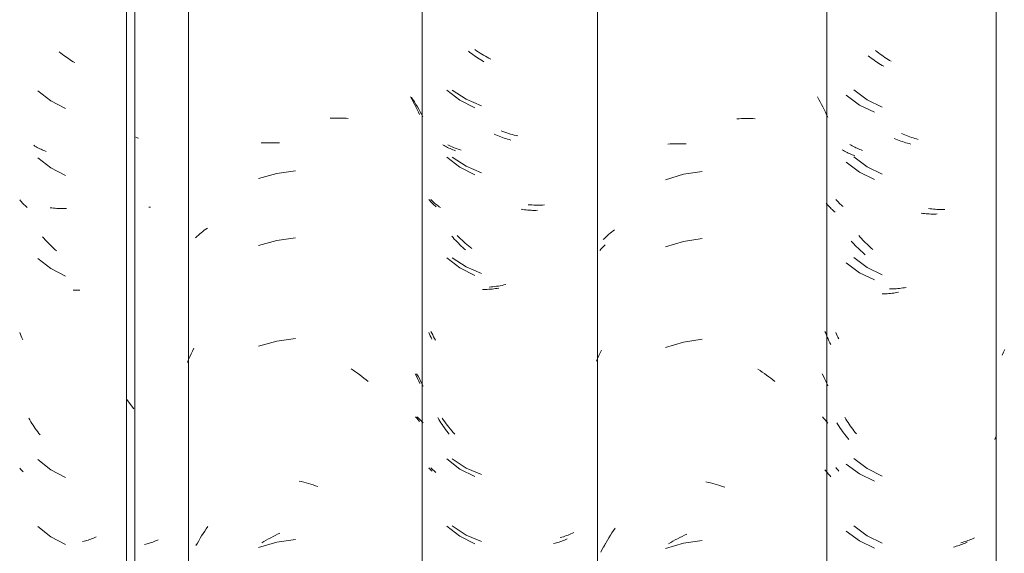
# Model space of a CAD drawing. Header units: metres. Extents: x 10.2 to 107.4, y -18.3 to 5.6.
# Tile 70 of 256: x 16.362 to 16.805, y 3.349 to 3.589. Entities that reach past the tile are written whole.
import ezdxf

# ---------------------------------------------------------------- set-up
doc = ezdxf.new("R2010")
doc.units = ezdxf.units.M
doc.layers.add('A-GLAZ-CWMG', color=7, linetype='Continuous', lineweight=5)

# ---------------------------------------------------------------- blocks, each defined once
blk = doc.blocks.new('FP_24-FACHADA 03')
at = {"layer": 'A-GLAZ-CWMG', "color": 9, "true_color": 0xc0c0c0}
for p, q in [((16.37657, 3.50454), (16.37583, 3.50463)), ((16.37731, 3.50446), (16.37657, 3.50454)), ((16.37805, 3.50439), (16.37731, 3.50446)), ((16.37878, 3.50433), (16.37805, 3.50439)), ((16.37951, 3.50429), (16.37878, 3.50433)), ((16.38024, 3.50426), (16.37951, 3.50429)), ((16.38097, 3.50425), (16.38024, 3.50426)), ((16.38169, 3.50424), (16.38097, 3.50425)), ((16.38241, 3.50425), (16.38169, 3.50424)), ((16.38312, 3.50428), (16.38241, 3.50425)), ((16.39411, 3.35574), (16.3935, 3.35552)), ((16.39471, 3.35598), (16.39411, 3.35574)), ((16.3953, 3.35622), (16.39471, 3.35598)), ((16.39588, 3.35648), (16.3953, 3.35622)), ((16.39646, 3.35674), (16.39588, 3.35648)), ((16.39099, 3.35474), (16.39034, 3.35458)), ((16.39163, 3.35492), (16.39099, 3.35474)), ((16.39226, 3.35511), (16.39163, 3.35492)), ((16.39288, 3.35531), (16.39226, 3.35511)), ((16.3935, 3.35552), (16.39288, 3.35531))]:
    blk.add_line(p, q, dxfattribs=at)
blk = doc.blocks.new('Rectangular Mullion - Telha Fibrocimento - Ondulada-1908998-FACHADA 03')
at = {"layer": 'A-GLAZ-CWMG', "true_color": 0xc0c0c0}
h = blk.add_hatch(dxfattribs=at)
h.set_pattern_fill('FP_3', color=9, style=0, pattern_type=2)
h.set_pattern_definition([(315.081, (25.172, -6.18), (0.2861737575, -0.270297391), [0.01667, -0.28643, 0.01667, -1.903]), (315.081, (25.172, -6.18), (0.2861737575, -0.270297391), [-0.31978, -0.28643, 0.01667, -0.58954, -1.01]), (315.081, (25.172, -6.18), (0.2861737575, -0.270297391), [-1.212, 0.01667, -0.28643, 0.01667, -0.69057]), (315.081, (25.172, -6.18), (0.2861737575, -0.270297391), [-1.532, -0.1854, 0.01667, -0.4885]), (126.286, (25.279, -6.28), (-0.205045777, 0.24913451), [0.00997, -0.17136, 0.00997, -1.138]), (126.286, (25.279, -6.28), (-0.205045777, 0.24913451), [-0.19131, -0.17136, 0.00997, -0.35269, -0.60444]), (126.286, (25.279, -6.28), (-0.205045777, 0.24913451), [-0.72533, 0.00997, -0.17136, 0.00997, -0.41314]), (126.286, (25.279, -6.28), (-0.205045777, 0.24913451), [-0.91664, -0.11092, 0.00997, -0.29225]), (147.695, (25.315, -6.285), (-0.081132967, 0.021153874), [0.00698, -0.11998, 0.00698, -0.79715]), (147.695, (25.315, -6.285), (-0.081132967, 0.021153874), [-0.13395, -0.11998, 0.00698, -0.24695, -0.42323]), (147.695, (25.315, -6.285), (-0.081132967, 0.021153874), [-0.50787, 0.00698, -0.11998, 0.00698, -0.28928]), (147.695, (25.315, -6.285), (-0.081132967, 0.021153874), [-0.64182, -0.07766, 0.00698, -0.20463])])
h.paths.add_polyline_path([(16.41382, 2.77693), (16.41357, 4.13243), (16.41014, 4.13584), (16.41014, 2.78059), (16.41374, 2.77701)])
at = {"layer": 'A-GLAZ-CWMG'}
for p, q in [((16.41014, 2.78059), (16.41014, 4.13584)), ((16.41382, 2.77693), (16.41382, 4.13218))]:
    blk.add_line(p, q, dxfattribs=at)
blk.add_blockref('FP_24-FACHADA 03', (0, 0), dxfattribs=at)
blk = doc.blocks.new('FP_32-FACHADA 03')
at = {"layer": 'A-GLAZ-CWMG', "color": 9, "true_color": 0xc0c0c0}
for p, q in [((16.38053, 3.57418), (16.37985, 3.57473)), ((16.38121, 3.57365), (16.38053, 3.57418)), ((16.38189, 3.57314), (16.38121, 3.57365)), ((16.38259, 3.57263), (16.38189, 3.57314)), ((16.38328, 3.57214), (16.38259, 3.57263)), ((16.38399, 3.57166), (16.38328, 3.57214)), ((16.38469, 3.5712), (16.38399, 3.57166)), ((16.38541, 3.57074), (16.38469, 3.5712)), ((16.38612, 3.5703), (16.38541, 3.57074)), ((16.38684, 3.56988), (16.38612, 3.5703)), ((16.37016, 3.55725), (16.37607, 3.55268)), ((16.37607, 3.55268), (16.38273, 3.54926)), ((16.36892, 3.53239), (16.3684, 3.53272)), ((16.36945, 3.53208), (16.36892, 3.53239)), ((16.36999, 3.53178), (16.36945, 3.53208)), ((16.37054, 3.53149), (16.36999, 3.53178)), ((16.37109, 3.5312), (16.37054, 3.53149)), ((16.37166, 3.53093), (16.37109, 3.5312)), ((16.37224, 3.53067), (16.37166, 3.53093)), ((16.37282, 3.53042), (16.37224, 3.53067)), ((16.37342, 3.53018), (16.37282, 3.53042)), ((16.37402, 3.52995), (16.37342, 3.53018)), ((16.37016, 3.52711), (16.37607, 3.52253)), ((16.37607, 3.52253), (16.38273, 3.51911)), ((16.36244, 3.50778), (16.36207, 3.50824)), ((16.36282, 3.50733), (16.36244, 3.50778)), ((16.36322, 3.50689), (16.36282, 3.50733)), ((16.36363, 3.50645), (16.36322, 3.50689)), ((16.36406, 3.50602), (16.36363, 3.50645)), ((16.36449, 3.5056), (16.36406, 3.50602)), ((16.36494, 3.50519), (16.36449, 3.5056)), ((16.3654, 3.50479), (16.36494, 3.50519)), ((16.37295, 3.49097), (16.37237, 3.49165)), ((16.37355, 3.4903), (16.37295, 3.49097)), ((16.37415, 3.48964), (16.37355, 3.4903)), ((16.37476, 3.48899), (16.37415, 3.48964)), ((16.37538, 3.48836), (16.37476, 3.48899)), ((16.37601, 3.48773), (16.37538, 3.48836)), ((16.37665, 3.48712), (16.37601, 3.48773)), ((16.37729, 3.48652), (16.37665, 3.48712)), ((16.37794, 3.48593), (16.37729, 3.48652)), ((16.3786, 3.48535), (16.37794, 3.48593)), ((16.37016, 3.48189), (16.37607, 3.47732)), ((16.37607, 3.47732), (16.38273, 3.4739)), ((16.38685, 3.46756), (16.38613, 3.46755)), ((16.38758, 3.46757), (16.38685, 3.46756)), ((16.38831, 3.4676), (16.38758, 3.46757)), ((16.38904, 3.46765), (16.38831, 3.4676)), ((16.3624, 3.44773), (16.36207, 3.44853)), ((16.36273, 3.44693), (16.3624, 3.44773)), ((16.36308, 3.44614), (16.36273, 3.44693)), ((16.36344, 3.44535), (16.36308, 3.44614)), ((16.36659, 3.40927), (16.36612, 3.41007)), ((16.36707, 3.40848), (16.36659, 3.40927)), ((16.36756, 3.40771), (16.36707, 3.40848)), ((16.36806, 3.40694), (16.36756, 3.40771)), ((16.36858, 3.40618), (16.36806, 3.40694)), ((16.3691, 3.40543), (16.36858, 3.40618)), ((16.36963, 3.40469), (16.3691, 3.40543)), ((16.37017, 3.40396), (16.36963, 3.40469)), ((16.37072, 3.40324), (16.37017, 3.40396)), ((16.37128, 3.40253), (16.37072, 3.40324)), ((16.37016, 3.39146), (16.37607, 3.38689)), ((16.36242, 3.38723), (16.36207, 3.38767)), ((16.36279, 3.3868), (16.36242, 3.38723)), ((16.36317, 3.38637), (16.36279, 3.3868)), ((16.37607, 3.38689), (16.38273, 3.38347)), ((16.36356, 3.38595), (16.36317, 3.38637)), ((16.37016, 3.36132), (16.37607, 3.35675)), ((16.37607, 3.35675), (16.38273, 3.35333)), ((16.41878, 3.35346), (16.41813, 3.3533)), ((16.41942, 3.35363), (16.41878, 3.35346)), ((16.42006, 3.35381), (16.41942, 3.35363)), ((16.42069, 3.354), (16.42006, 3.35381)), ((16.42131, 3.35421), (16.42069, 3.354)), ((16.42192, 3.35442), (16.42131, 3.35421)), ((16.42252, 3.35465), (16.42192, 3.35442)), ((16.42312, 3.35489), (16.42252, 3.35465)), ((16.4237, 3.35514), (16.42312, 3.35489)), ((16.42428, 3.3554), (16.4237, 3.35514))]:
    blk.add_line(p, q, dxfattribs=at)
blk = doc.blocks.new('FP_33-FACHADA 03')
at = {"layer": 'A-GLAZ-CWMG', "color": 9, "true_color": 0xc0c0c0}
for p, q in [((16.53778, 3.55451), (16.53841, 3.5534)), ((16.53841, 3.5534), (16.53902, 3.55228)), ((16.53902, 3.55228), (16.53961, 3.55114)), ((16.53961, 3.55114), (16.54019, 3.55)), ((16.54019, 3.55), (16.54076, 3.54884)), ((16.54076, 3.54884), (16.54131, 3.54768)), ((16.54131, 3.54768), (16.54184, 3.54651)), ((16.50165, 3.54486), (16.50269, 3.54492)), ((16.50269, 3.54492), (16.50372, 3.54495)), ((16.50372, 3.54495), (16.50475, 3.54497)), ((16.50475, 3.54497), (16.50577, 3.54498)), ((16.50577, 3.54498), (16.50679, 3.54496)), ((16.50679, 3.54496), (16.5078, 3.54493)), ((16.5078, 3.54493), (16.50881, 3.54488)), ((16.50881, 3.54488), (16.50981, 3.54481)), ((16.47065, 3.53376), (16.47165, 3.53382)), ((16.47165, 3.53382), (16.47266, 3.53387)), ((16.47266, 3.53387), (16.47367, 3.5339)), ((16.47367, 3.5339), (16.47469, 3.5339)), ((16.47469, 3.5339), (16.47572, 3.5339)), ((16.47572, 3.5339), (16.47675, 3.53387)), ((16.47675, 3.53387), (16.47778, 3.53383)), ((16.47778, 3.53383), (16.47882, 3.53376)), ((16.47763, 3.5201), (16.46951, 3.51779)), ((16.48601, 3.52126), (16.47763, 3.5201)), ((16.44305, 3.49288), (16.44371, 3.49343)), ((16.44371, 3.49343), (16.44438, 3.49397)), ((16.44438, 3.49397), (16.44507, 3.4945)), ((16.44507, 3.4945), (16.44577, 3.49501)), ((16.44577, 3.49501), (16.44649, 3.49551)), ((16.44117, 3.49116), (16.44178, 3.49175)), ((16.44178, 3.49175), (16.44241, 3.49232)), ((16.44241, 3.49232), (16.44305, 3.49288)), ((16.47763, 3.48996), (16.46951, 3.48764)), ((16.48601, 3.49112), (16.47763, 3.48996)), ((16.47763, 3.44475), (16.46951, 3.44243)), ((16.48601, 3.44591), (16.47763, 3.44475)), ((16.43917, 3.43898), (16.43979, 3.44024)), ((16.43979, 3.44024), (16.44042, 3.4415)), ((16.43745, 3.43511), (16.43801, 3.43641)), ((16.43801, 3.43641), (16.43858, 3.4377)), ((16.43858, 3.4377), (16.43917, 3.43898)), ((16.51106, 3.43227), (16.51205, 3.43162)), ((16.51205, 3.43162), (16.51303, 3.43096)), ((16.51303, 3.43096), (16.514, 3.43028)), ((16.514, 3.43028), (16.51497, 3.42958)), ((16.51497, 3.42958), (16.51593, 3.42886)), ((16.51593, 3.42886), (16.51687, 3.42813)), ((16.51687, 3.42813), (16.51781, 3.42738)), ((16.51781, 3.42738), (16.51875, 3.42662)), ((16.53989, 3.43002), (16.54043, 3.42894)), ((16.54043, 3.42894), (16.54096, 3.42786)), ((16.54096, 3.42786), (16.54147, 3.42676)), ((16.54147, 3.42676), (16.54196, 3.42566)), ((16.54004, 3.41069), (16.54067, 3.41001)), ((16.54067, 3.41001), (16.54128, 3.40932)), ((16.54128, 3.40932), (16.54187, 3.40861)), ((16.48772, 3.38178), (16.48877, 3.38154)), ((16.48877, 3.38154), (16.48983, 3.38129)), ((16.48983, 3.38129), (16.49089, 3.38101)), ((16.49089, 3.38101), (16.49195, 3.38072)), ((16.49195, 3.38072), (16.49301, 3.38041)), ((16.49301, 3.38041), (16.49406, 3.38008)), ((16.49406, 3.38008), (16.49512, 3.37973)), ((16.49512, 3.37973), (16.49617, 3.37936)), ((16.44524, 3.35933), (16.44595, 3.36038)), ((16.44595, 3.36038), (16.44667, 3.36141)), ((16.44257, 3.35501), (16.44322, 3.3561)), ((16.44322, 3.3561), (16.44388, 3.35719)), ((16.44388, 3.35719), (16.44455, 3.35826)), ((16.44455, 3.35826), (16.44524, 3.35933)), ((16.47291, 3.35525), (16.47393, 3.35581)), ((16.47393, 3.35581), (16.47495, 3.35635)), ((16.47495, 3.35635), (16.47598, 3.35688)), ((16.47598, 3.35688), (16.47701, 3.35738)), ((16.47701, 3.35738), (16.47804, 3.35787)), ((16.47804, 3.35787), (16.47908, 3.35834)), ((16.44132, 3.35278), (16.44194, 3.3539)), ((16.44194, 3.3539), (16.44257, 3.35501)), ((16.47763, 3.35432), (16.46951, 3.352)), ((16.4709, 3.35407), (16.4719, 3.35467)), ((16.4719, 3.35467), (16.47291, 3.35525)), ((16.48601, 3.35548), (16.47763, 3.35432))]:
    blk.add_line(p, q, dxfattribs=at)
blk = doc.blocks.new('FP_34-FACHADA 03')
at = {"layer": 'A-GLAZ-CWMG', "color": 9, "true_color": 0xc0c0c0}
for p, q in [((16.56449, 3.5745), (16.56381, 3.57504)), ((16.56517, 3.57397), (16.56449, 3.5745)), ((16.56586, 3.57346), (16.56517, 3.57397)), ((16.56655, 3.57296), (16.56586, 3.57346)), ((16.56725, 3.57247), (16.56655, 3.57296)), ((16.56795, 3.57199), (16.56725, 3.57247)), ((16.56866, 3.57153), (16.56795, 3.57199)), ((16.56938, 3.57108), (16.56866, 3.57153)), ((16.57009, 3.57064), (16.56938, 3.57108)), ((16.57081, 3.57021), (16.57009, 3.57064)), ((16.5541, 3.55753), (16.56002, 3.55298)), ((16.56002, 3.55298), (16.56669, 3.54958)), ((16.57613, 3.53739), (16.57539, 3.53772)), ((16.57688, 3.53708), (16.57613, 3.53739)), ((16.55285, 3.53267), (16.55233, 3.53299)), ((16.57762, 3.53678), (16.57688, 3.53708)), ((16.57837, 3.53649), (16.57762, 3.53678)), ((16.57912, 3.53622), (16.57837, 3.53649)), ((16.57987, 3.53596), (16.57912, 3.53622)), ((16.58062, 3.53571), (16.57987, 3.53596)), ((16.58137, 3.53548), (16.58062, 3.53571)), ((16.58212, 3.53526), (16.58137, 3.53548)), ((16.58287, 3.53505), (16.58212, 3.53526)), ((16.55338, 3.53236), (16.55285, 3.53267)), ((16.55392, 3.53206), (16.55338, 3.53236)), ((16.55447, 3.53177), (16.55392, 3.53206)), ((16.55503, 3.53149), (16.55447, 3.53177)), ((16.5556, 3.53122), (16.55503, 3.53149)), ((16.55618, 3.53096), (16.5556, 3.53122)), ((16.55677, 3.53071), (16.55618, 3.53096)), ((16.55736, 3.53047), (16.55677, 3.53071)), ((16.55796, 3.53024), (16.55736, 3.53047)), ((16.5541, 3.52739), (16.56002, 3.52284)), ((16.56002, 3.52284), (16.56669, 3.51944)), ((16.54643, 3.50792), (16.54607, 3.50835)), ((16.54681, 3.50748), (16.54643, 3.50792)), ((16.54719, 3.50706), (16.54681, 3.50748)), ((16.54759, 3.50664), (16.54719, 3.50706)), ((16.54801, 3.50623), (16.54759, 3.50664)), ((16.54843, 3.50583), (16.54801, 3.50623)), ((16.54886, 3.50544), (16.54843, 3.50583)), ((16.54931, 3.50505), (16.54886, 3.50544)), ((16.58829, 3.50384), (16.58755, 3.50394)), ((16.58903, 3.50374), (16.58829, 3.50384)), ((16.58977, 3.50367), (16.58903, 3.50374)), ((16.59051, 3.5036), (16.58977, 3.50367)), ((16.59124, 3.50355), (16.59051, 3.5036)), ((16.59197, 3.50351), (16.59124, 3.50355)), ((16.5927, 3.50348), (16.59197, 3.50351)), ((16.59342, 3.50347), (16.5927, 3.50348)), ((16.59414, 3.50347), (16.59342, 3.50347)), ((16.59485, 3.50349), (16.59414, 3.50347)), ((16.5569, 3.49126), (16.55631, 3.49194)), ((16.55749, 3.49059), (16.5569, 3.49126)), ((16.5581, 3.48994), (16.55749, 3.49059)), ((16.55871, 3.48929), (16.5581, 3.48994)), ((16.55934, 3.48866), (16.55871, 3.48929)), ((16.55996, 3.48804), (16.55934, 3.48866)), ((16.5606, 3.48743), (16.55996, 3.48804)), ((16.56124, 3.48683), (16.5606, 3.48743)), ((16.5619, 3.48624), (16.56124, 3.48683)), ((16.56255, 3.48567), (16.5619, 3.48624)), ((16.5541, 3.48217), (16.56002, 3.47762)), ((16.56002, 3.47762), (16.56669, 3.47422)), ((16.57082, 3.46789), (16.5701, 3.46789)), ((16.57155, 3.46791), (16.57082, 3.46789)), ((16.57228, 3.46794), (16.57155, 3.46791)), ((16.57301, 3.46799), (16.57228, 3.46794)), ((16.57374, 3.46805), (16.57301, 3.46799)), ((16.57448, 3.46812), (16.57374, 3.46805)), ((16.57522, 3.46821), (16.57448, 3.46812)), ((16.57596, 3.46831), (16.57522, 3.46821)), ((16.57671, 3.46842), (16.57596, 3.46831)), ((16.57745, 3.46855), (16.57671, 3.46842)), ((16.54637, 3.44777), (16.54607, 3.44851)), ((16.54668, 3.44705), (16.54637, 3.44777)), ((16.54701, 3.44633), (16.54668, 3.44705)), ((16.54734, 3.44561), (16.54701, 3.44633)), ((16.55051, 3.40954), (16.55003, 3.41033)), ((16.55099, 3.40876), (16.55051, 3.40954)), ((16.55148, 3.40798), (16.55099, 3.40876)), ((16.55199, 3.40721), (16.55148, 3.40798)), ((16.5525, 3.40646), (16.55199, 3.40721)), ((16.55303, 3.40571), (16.5525, 3.40646)), ((16.55356, 3.40497), (16.55303, 3.40571)), ((16.55411, 3.40424), (16.55356, 3.40497)), ((16.55466, 3.40352), (16.55411, 3.40424)), ((16.55522, 3.40282), (16.55466, 3.40352)), ((16.5541, 3.39175), (16.56002, 3.38719)), ((16.5464, 3.38738), (16.54607, 3.38778)), ((16.54674, 3.38698), (16.5464, 3.38738)), ((16.5471, 3.38659), (16.54674, 3.38698)), ((16.56002, 3.38719), (16.56669, 3.3838)), ((16.54746, 3.38621), (16.5471, 3.38659)), ((16.5541, 3.3616), (16.56002, 3.35705)), ((16.56002, 3.35705), (16.56669, 3.35365)), ((16.60825, 3.3558), (16.60768, 3.35554)), ((16.60276, 3.35386), (16.60211, 3.3537)), ((16.6034, 3.35403), (16.60276, 3.35386)), ((16.60403, 3.35421), (16.6034, 3.35403)), ((16.60466, 3.35441), (16.60403, 3.35421)), ((16.60528, 3.35461), (16.60466, 3.35441)), ((16.60589, 3.35483), (16.60528, 3.35461)), ((16.60649, 3.35506), (16.60589, 3.35483)), ((16.60709, 3.35529), (16.60649, 3.35506)), ((16.60768, 3.35554), (16.60709, 3.35529))]:
    blk.add_line(p, q, dxfattribs=at)
blk = doc.blocks.new('FP_35-FACHADA 03')
at = {"layer": 'A-GLAZ-CWMG', "color": 9, "true_color": 0xc0c0c0}
for p, q in [((16.72077, 3.55446), (16.7214, 3.55335)), ((16.7214, 3.55335), (16.72202, 3.55223)), ((16.72202, 3.55223), (16.72262, 3.5511)), ((16.72262, 3.5511), (16.7232, 3.54996)), ((16.7232, 3.54996), (16.72376, 3.5488)), ((16.72376, 3.5488), (16.72432, 3.54764)), ((16.72432, 3.54764), (16.72485, 3.54647)), ((16.72485, 3.54647), (16.72537, 3.54529)), ((16.68454, 3.54462), (16.68557, 3.54468)), ((16.68557, 3.54468), (16.68661, 3.54473)), ((16.68661, 3.54473), (16.68764, 3.54476)), ((16.68764, 3.54476), (16.68866, 3.54477)), ((16.68866, 3.54477), (16.68968, 3.54476)), ((16.68968, 3.54476), (16.6907, 3.54473)), ((16.6907, 3.54473), (16.69171, 3.54469)), ((16.69171, 3.54469), (16.69271, 3.54462)), ((16.65355, 3.53325), (16.65455, 3.53333)), ((16.65455, 3.53333), (16.65556, 3.53338)), ((16.65556, 3.53338), (16.65657, 3.53342)), ((16.65657, 3.53342), (16.65759, 3.53344)), ((16.65759, 3.53344), (16.65861, 3.53344)), ((16.65861, 3.53344), (16.65964, 3.53342)), ((16.65964, 3.53342), (16.66067, 3.53339)), ((16.66067, 3.53339), (16.6617, 3.53333)), ((16.66052, 3.51967), (16.65242, 3.51727)), ((16.66889, 3.5209), (16.66052, 3.51967)), ((16.62684, 3.49261), (16.62751, 3.49316)), ((16.62751, 3.49316), (16.62818, 3.4937)), ((16.62818, 3.4937), (16.62887, 3.49422)), ((16.62887, 3.49422), (16.62958, 3.49473)), ((16.62435, 3.49031), (16.62495, 3.4909)), ((16.62495, 3.4909), (16.62556, 3.49148)), ((16.62556, 3.49148), (16.6262, 3.49205)), ((16.6262, 3.49205), (16.62684, 3.49261)), ((16.66052, 3.48952), (16.65242, 3.48712)), ((16.66889, 3.49076), (16.66052, 3.48952)), ((16.66052, 3.44431), (16.65242, 3.44191)), ((16.66889, 3.44554), (16.66052, 3.44431)), ((16.62302, 3.43942), (16.62361, 3.44063)), ((16.62134, 3.43571), (16.62188, 3.43696)), ((16.62188, 3.43696), (16.62244, 3.43819)), ((16.62244, 3.43819), (16.62302, 3.43942)), ((16.69397, 3.43209), (16.69496, 3.43145)), ((16.69496, 3.43145), (16.69594, 3.43079)), ((16.69594, 3.43079), (16.69691, 3.43012)), ((16.69691, 3.43012), (16.69788, 3.42943)), ((16.69788, 3.42943), (16.69884, 3.42872)), ((16.69884, 3.42872), (16.69979, 3.42799)), ((16.69979, 3.42799), (16.70074, 3.42725)), ((16.70074, 3.42725), (16.70167, 3.42649)), ((16.7229, 3.42998), (16.72343, 3.42891)), ((16.72343, 3.42891), (16.72396, 3.42784)), ((16.72396, 3.42784), (16.72446, 3.42675)), ((16.72446, 3.42675), (16.72496, 3.42566)), ((16.72496, 3.42566), (16.72544, 3.42456)), ((16.72304, 3.41065), (16.72367, 3.40998)), ((16.72367, 3.40998), (16.72428, 3.40929)), ((16.72428, 3.40929), (16.72487, 3.40859)), ((16.72487, 3.40859), (16.72544, 3.40788)), ((16.67059, 3.38143), (16.67165, 3.3812)), ((16.67165, 3.3812), (16.67271, 3.38095)), ((16.67271, 3.38095), (16.67377, 3.38069)), ((16.67377, 3.38069), (16.67482, 3.3804)), ((16.67482, 3.3804), (16.67588, 3.3801)), ((16.67588, 3.3801), (16.67694, 3.37978)), ((16.67694, 3.37978), (16.67799, 3.37944)), ((16.67799, 3.37944), (16.67905, 3.37908)), ((16.62905, 3.35959), (16.62976, 3.36063)), ((16.62636, 3.35528), (16.62701, 3.35637)), ((16.62701, 3.35637), (16.62767, 3.35746)), ((16.62767, 3.35746), (16.62835, 3.35853)), ((16.62835, 3.35853), (16.62905, 3.35959)), ((16.65682, 3.35533), (16.65784, 3.35589)), ((16.65784, 3.35589), (16.65887, 3.35642)), ((16.65887, 3.35642), (16.65989, 3.35694)), ((16.65989, 3.35694), (16.66093, 3.35744)), ((16.66093, 3.35744), (16.66196, 3.35792)), ((16.6245, 3.35193), (16.6251, 3.35306)), ((16.6251, 3.35306), (16.62572, 3.35417)), ((16.62572, 3.35417), (16.62636, 3.35528)), ((16.66052, 3.35388), (16.65242, 3.35148)), ((16.6538, 3.35357), (16.6548, 3.35417)), ((16.6548, 3.35417), (16.65581, 3.35476)), ((16.65581, 3.35476), (16.65682, 3.35533)), ((16.66889, 3.35511), (16.66052, 3.35388))]:
    blk.add_line(p, q, dxfattribs=at)
blk = doc.blocks.new('FP_36-FACHADA 03')
at = {"layer": 'A-GLAZ-CWMG', "color": 9, "true_color": 0xc0c0c0}
for p, q in [((16.74758, 3.57473), (16.74691, 3.57527)), ((16.74827, 3.57421), (16.74758, 3.57473)), ((16.74896, 3.5737), (16.74827, 3.57421)), ((16.74965, 3.5732), (16.74896, 3.5737)), ((16.75036, 3.57272), (16.74965, 3.5732)), ((16.75106, 3.57224), (16.75036, 3.57272)), ((16.75177, 3.57178), (16.75106, 3.57224)), ((16.75249, 3.57134), (16.75177, 3.57178)), ((16.7532, 3.5709), (16.75249, 3.57134)), ((16.75393, 3.57048), (16.7532, 3.5709)), ((16.73713, 3.55769), (16.7431, 3.55318)), ((16.7431, 3.55318), (16.7498, 3.54982)), ((16.75925, 3.53769), (16.75851, 3.53802)), ((16.76, 3.53738), (16.75925, 3.53769)), ((16.76075, 3.53709), (16.76, 3.53738)), ((16.73588, 3.53282), (16.73535, 3.53314)), ((16.73641, 3.53251), (16.73588, 3.53282)), ((16.7615, 3.5368), (16.76075, 3.53709)), ((16.76225, 3.53653), (16.7615, 3.5368)), ((16.763, 3.53628), (16.76225, 3.53653)), ((16.76375, 3.53603), (16.763, 3.53628)), ((16.7645, 3.53581), (16.76375, 3.53603)), ((16.76525, 3.53559), (16.7645, 3.53581)), ((16.766, 3.53539), (16.76525, 3.53559)), ((16.73696, 3.53222), (16.73641, 3.53251)), ((16.73751, 3.53193), (16.73696, 3.53222)), ((16.73808, 3.53165), (16.73751, 3.53193)), ((16.73865, 3.53139), (16.73808, 3.53165)), ((16.73923, 3.53113), (16.73865, 3.53139)), ((16.73982, 3.53089), (16.73923, 3.53113)), ((16.74042, 3.53065), (16.73982, 3.53089)), ((16.74103, 3.53043), (16.74042, 3.53065)), ((16.73713, 3.52755), (16.7431, 3.52304)), ((16.7431, 3.52304), (16.7498, 3.51968)), ((16.7294, 3.50798), (16.72904, 3.50841)), ((16.72978, 3.50756), (16.7294, 3.50798)), ((16.73017, 3.50714), (16.72978, 3.50756)), ((16.73058, 3.50673), (16.73017, 3.50714)), ((16.73099, 3.50633), (16.73058, 3.50673)), ((16.73142, 3.50594), (16.73099, 3.50633)), ((16.73185, 3.50555), (16.73142, 3.50594)), ((16.7323, 3.50517), (16.73185, 3.50555)), ((16.77142, 3.5042), (16.77067, 3.5043)), ((16.77216, 3.50411), (16.77142, 3.5042)), ((16.7729, 3.50403), (16.77216, 3.50411)), ((16.77363, 3.50397), (16.7729, 3.50403)), ((16.77437, 3.50392), (16.77363, 3.50397)), ((16.7751, 3.50388), (16.77437, 3.50392)), ((16.77582, 3.50386), (16.7751, 3.50388)), ((16.77654, 3.50385), (16.77582, 3.50386)), ((16.77726, 3.50386), (16.77654, 3.50385)), ((16.77798, 3.50387), (16.77726, 3.50386)), ((16.73996, 3.49144), (16.73936, 3.49211)), ((16.74056, 3.49077), (16.73996, 3.49144)), ((16.74117, 3.49012), (16.74056, 3.49077)), ((16.74178, 3.48948), (16.74117, 3.49012)), ((16.74241, 3.48885), (16.74178, 3.48948)), ((16.74304, 3.48824), (16.74241, 3.48885)), ((16.74368, 3.48763), (16.74304, 3.48824)), ((16.74433, 3.48704), (16.74368, 3.48763)), ((16.74498, 3.48645), (16.74433, 3.48704)), ((16.74564, 3.48588), (16.74498, 3.48645)), ((16.73713, 3.48233), (16.7431, 3.47782)), ((16.7431, 3.47782), (16.7498, 3.47447)), ((16.75394, 3.46816), (16.75322, 3.46815)), ((16.75466, 3.46819), (16.75394, 3.46816)), ((16.75539, 3.46822), (16.75466, 3.46819)), ((16.75613, 3.46827), (16.75539, 3.46822)), ((16.75686, 3.46834), (16.75613, 3.46827)), ((16.7576, 3.46841), (16.75686, 3.46834)), ((16.75834, 3.4685), (16.7576, 3.46841)), ((16.75909, 3.46861), (16.75834, 3.4685)), ((16.75983, 3.46872), (16.75909, 3.46861)), ((16.76058, 3.46886), (16.75983, 3.46872)), ((16.72934, 3.44782), (16.72904, 3.44853)), ((16.72965, 3.44711), (16.72934, 3.44782)), ((16.72997, 3.44641), (16.72965, 3.44711)), ((16.7303, 3.44571), (16.72997, 3.44641)), ((16.73351, 3.40967), (16.73303, 3.41046)), ((16.734, 3.40889), (16.73351, 3.40967)), ((16.7345, 3.40812), (16.734, 3.40889)), ((16.73501, 3.40735), (16.7345, 3.40812)), ((16.73553, 3.4066), (16.73501, 3.40735)), ((16.73606, 3.40586), (16.73553, 3.4066)), ((16.7366, 3.40512), (16.73606, 3.40586)), ((16.73714, 3.4044), (16.7366, 3.40512)), ((16.7377, 3.40369), (16.73714, 3.4044)), ((16.73827, 3.40298), (16.7377, 3.40369)), ((16.73713, 3.3919), (16.7431, 3.38739)), ((16.72937, 3.38745), (16.72904, 3.38784)), ((16.72971, 3.38707), (16.72937, 3.38745)), ((16.73006, 3.38669), (16.72971, 3.38707)), ((16.7431, 3.38739), (16.7498, 3.38404)), ((16.73043, 3.38631), (16.73006, 3.38669)), ((16.73713, 3.36176), (16.7431, 3.35725)), ((16.7431, 3.35725), (16.7498, 3.3539)), ((16.7902, 3.35572), (16.78961, 3.35548)), ((16.79079, 3.35597), (16.7902, 3.35572)), ((16.79136, 3.35623), (16.79079, 3.35597)), ((16.78587, 3.35427), (16.78522, 3.35411)), ((16.78651, 3.35445), (16.78587, 3.35427)), ((16.78715, 3.35463), (16.78651, 3.35445)), ((16.78777, 3.35483), (16.78715, 3.35463)), ((16.78839, 3.35503), (16.78777, 3.35483)), ((16.789, 3.35525), (16.78839, 3.35503)), ((16.78961, 3.35548), (16.789, 3.35525))]:
    blk.add_line(p, q, dxfattribs=at)
blk = doc.blocks.new('Rectangular Mullion - Telha Fibrocimento - Ondulada-V25-FACHADA 03')
at = {"layer": 'A-GLAZ-CWMG'}
for p, q in [((16.43797, 2.77902), (16.43797, 4.13427)), ((16.62185, 2.77928), (16.62185, 4.13453)), ((16.72493, 2.77941), (16.72493, 4.13466))]:
    blk.add_line(p, q, dxfattribs=at)
for name in ['FP_33-FACHADA 03', 'FP_35-FACHADA 03', 'FP_32-FACHADA 03', 'FP_34-FACHADA 03', 'FP_36-FACHADA 03']:
    blk.add_blockref(name, (0, 0), dxfattribs=at)
blk = doc.blocks.new('FP_39-FACHADA 03')
at = {"layer": 'A-GLAZ-CWMG', "color": 9, "true_color": 0xc0c0c0}
for p, q in [((16.41487, 3.53613), (16.41422, 3.5363)), ((16.41552, 3.53597), (16.41487, 3.53613)), ((16.42093, 3.50487), (16.42019, 3.50496))]:
    blk.add_line(p, q, dxfattribs=at)
blk = doc.blocks.new('FP_40-FACHADA 03')
at = {"layer": 'A-GLAZ-CWMG', "color": 9, "true_color": 0xc0c0c0}
for p, q in [((16.53818, 3.55432), (16.53888, 3.55326)), ((16.53888, 3.55326), (16.53956, 3.55219)), ((16.53956, 3.55219), (16.54022, 3.5511)), ((16.54022, 3.5511), (16.54087, 3.55)), ((16.54087, 3.55), (16.5415, 3.54889)), ((16.5415, 3.54889), (16.54211, 3.54777)), ((16.54211, 3.54777), (16.54271, 3.54664)), ((16.54271, 3.54664), (16.54329, 3.54549)), ((16.54054, 3.43001), (16.54116, 3.42893)), ((16.54116, 3.42893), (16.54176, 3.42785)), ((16.54176, 3.42785), (16.54235, 3.42676)), ((16.54235, 3.42676), (16.54292, 3.42565)), ((16.54292, 3.42565), (16.54348, 3.42453)), ((16.5407, 3.41069), (16.54128, 3.41016)), ((16.54128, 3.41016), (16.54185, 3.40963)), ((16.54185, 3.40963), (16.54241, 3.40909)), ((16.54241, 3.40909), (16.54295, 3.40853)), ((16.54295, 3.40853), (16.54348, 3.40797))]:
    blk.add_line(p, q, dxfattribs=at)
blk = doc.blocks.new('FP_41-FACHADA 03')
at = {"layer": 'A-GLAZ-CWMG', "color": 9, "true_color": 0xc0c0c0}
for p, q in [((16.56748, 3.57523), (16.5667, 3.57578)), ((16.56826, 3.57469), (16.56748, 3.57523)), ((16.56905, 3.57417), (16.56826, 3.57469)), ((16.56984, 3.57367), (16.56905, 3.57417)), ((16.57064, 3.57318), (16.56984, 3.57367)), ((16.57145, 3.57271), (16.57064, 3.57318)), ((16.57226, 3.57226), (16.57145, 3.57271)), ((16.57307, 3.57182), (16.57226, 3.57226)), ((16.57389, 3.57139), (16.57307, 3.57182)), ((16.55647, 3.55757), (16.56275, 3.55345)), ((16.56275, 3.55345), (16.56967, 3.5505)), ((16.57937, 3.53885), (16.57854, 3.53917)), ((16.58021, 3.53855), (16.57937, 3.53885)), ((16.58104, 3.53827), (16.58021, 3.53855)), ((16.58188, 3.538), (16.58104, 3.53827)), ((16.58272, 3.53775), (16.58188, 3.538)), ((16.58356, 3.53752), (16.58272, 3.53775)), ((16.5844, 3.5373), (16.58356, 3.53752)), ((16.58523, 3.5371), (16.5844, 3.5373)), ((16.55519, 3.53258), (16.55456, 3.53289)), ((16.58607, 3.53691), (16.58523, 3.5371)), ((16.55583, 3.53228), (16.55519, 3.53258)), ((16.55648, 3.532), (16.55583, 3.53228)), ((16.55714, 3.53173), (16.55648, 3.532)), ((16.55781, 3.53147), (16.55714, 3.53173)), ((16.55849, 3.53122), (16.55781, 3.53147)), ((16.55918, 3.53099), (16.55849, 3.53122)), ((16.55988, 3.53077), (16.55918, 3.53099)), ((16.56059, 3.53057), (16.55988, 3.53077)), ((16.55647, 3.52742), (16.56275, 3.52331)), ((16.56275, 3.52331), (16.56967, 3.52036)), ((16.54739, 3.50787), (16.54697, 3.50831)), ((16.54783, 3.50745), (16.54739, 3.50787)), ((16.54828, 3.50703), (16.54783, 3.50745)), ((16.54875, 3.50662), (16.54828, 3.50703)), ((16.54922, 3.50622), (16.54875, 3.50662)), ((16.54971, 3.50582), (16.54922, 3.50622)), ((16.55021, 3.50544), (16.54971, 3.50582)), ((16.55072, 3.50507), (16.55021, 3.50544)), ((16.55124, 3.5047), (16.55072, 3.50507)), ((16.59156, 3.50595), (16.59074, 3.50603)), ((16.59238, 3.50589), (16.59156, 3.50595)), ((16.59319, 3.50584), (16.59238, 3.50589)), ((16.59401, 3.50581), (16.59319, 3.50584)), ((16.59481, 3.5058), (16.59401, 3.50581)), ((16.59561, 3.5058), (16.59481, 3.5058)), ((16.59641, 3.50582), (16.59561, 3.5058)), ((16.5972, 3.50585), (16.59641, 3.50582)), ((16.59799, 3.5059), (16.5972, 3.50585)), ((16.55953, 3.49144), (16.55883, 3.49214)), ((16.56023, 3.49075), (16.55953, 3.49144)), ((16.56094, 3.49007), (16.56023, 3.49075)), ((16.56167, 3.48941), (16.56094, 3.49007)), ((16.56239, 3.48876), (16.56167, 3.48941)), ((16.56313, 3.48813), (16.56239, 3.48876)), ((16.56388, 3.48751), (16.56313, 3.48813)), ((16.56463, 3.4869), (16.56388, 3.48751)), ((16.56539, 3.48631), (16.56463, 3.4869)), ((16.55647, 3.48221), (16.56275, 3.4781)), ((16.56275, 3.4781), (16.56967, 3.47515)), ((16.57398, 3.46908), (16.57316, 3.46902)), ((16.5748, 3.46915), (16.57398, 3.46908)), ((16.57563, 3.46924), (16.5748, 3.46915)), ((16.57646, 3.46935), (16.57563, 3.46924)), ((16.57729, 3.46947), (16.57646, 3.46935)), ((16.57812, 3.46961), (16.57729, 3.46947)), ((16.57895, 3.46976), (16.57812, 3.46961)), ((16.57979, 3.46993), (16.57895, 3.46976)), ((16.58062, 3.47012), (16.57979, 3.46993)), ((16.54736, 3.44826), (16.54697, 3.44907)), ((16.54776, 3.44746), (16.54736, 3.44826)), ((16.54816, 3.44666), (16.54776, 3.44746)), ((16.54858, 3.44587), (16.54816, 3.44666)), ((16.54901, 3.44509), (16.54858, 3.44587)), ((16.55262, 3.40921), (16.55204, 3.41004)), ((16.55322, 3.40838), (16.55262, 3.40921)), ((16.55382, 3.40757), (16.55322, 3.40838)), ((16.55443, 3.40676), (16.55382, 3.40757)), ((16.55506, 3.40597), (16.55443, 3.40676)), ((16.5557, 3.4052), (16.55506, 3.40597)), ((16.55635, 3.40443), (16.5557, 3.4052)), ((16.55701, 3.40368), (16.55635, 3.40443)), ((16.55767, 3.40294), (16.55701, 3.40368)), ((16.55647, 3.39178), (16.56275, 3.38767)), ((16.54738, 3.38731), (16.54697, 3.38774)), ((16.54781, 3.3869), (16.54738, 3.38731)), ((16.54825, 3.38649), (16.54781, 3.3869)), ((16.56275, 3.38767), (16.56967, 3.38472)), ((16.54869, 3.38609), (16.54825, 3.38649)), ((16.54916, 3.3857), (16.54869, 3.38609)), ((16.55647, 3.36164), (16.56275, 3.35752)), ((16.56275, 3.35752), (16.56967, 3.35458)), ((16.60586, 3.35659), (16.60515, 3.35639)), ((16.60656, 3.35681), (16.60586, 3.35659)), ((16.60725, 3.35704), (16.60656, 3.35681)), ((16.60793, 3.35728), (16.60725, 3.35704)), ((16.6086, 3.35754), (16.60793, 3.35728)), ((16.60926, 3.35781), (16.6086, 3.35754)), ((16.60992, 3.35809), (16.60926, 3.35781)), ((16.61056, 3.35839), (16.60992, 3.35809)), ((16.61119, 3.3587), (16.61056, 3.35839))]:
    blk.add_line(p, q, dxfattribs=at)
blk = doc.blocks.new('FP_42-FACHADA 03')
at = {"layer": 'A-GLAZ-CWMG', "color": 9, "true_color": 0xc0c0c0}
for p, q in [((16.6229, 3.4855), (16.62349, 3.48616)), ((16.62349, 3.48616), (16.6241, 3.4868)), ((16.6241, 3.4868), (16.62472, 3.48743)), ((16.62472, 3.48743), (16.62537, 3.48805)), ((16.62386, 3.35084), (16.6244, 3.3519)), ((16.6244, 3.3519), (16.62496, 3.35294)), ((16.62496, 3.35294), (16.62552, 3.35397)), ((16.62334, 3.34978), (16.62386, 3.35084))]:
    blk.add_line(p, q, dxfattribs=at)
blk = doc.blocks.new('FP_43-FACHADA 03')
at = {"layer": 'A-GLAZ-CWMG', "color": 9, "true_color": 0xc0c0c0}
for p, q in [((16.74422, 3.57242), (16.74354, 3.57295)), ((16.74491, 3.5719), (16.74422, 3.57242)), ((16.7456, 3.5714), (16.74491, 3.5719)), ((16.7463, 3.57091), (16.7456, 3.5714)), ((16.74701, 3.57044), (16.7463, 3.57091)), ((16.74772, 3.56997), (16.74701, 3.57044)), ((16.74843, 3.56952), (16.74772, 3.56997)), ((16.74915, 3.56908), (16.74843, 3.56952)), ((16.74987, 3.56865), (16.74915, 3.56908)), ((16.7506, 3.56824), (16.74987, 3.56865)), ((16.73367, 3.55524), (16.7397, 3.55081)), ((16.7397, 3.55081), (16.74645, 3.54754)), ((16.75594, 3.53551), (16.75519, 3.53582)), ((16.75668, 3.53521), (16.75594, 3.53551)), ((16.75743, 3.53492), (16.75668, 3.53521)), ((16.75818, 3.53464), (16.75743, 3.53492)), ((16.75893, 3.53438), (16.75818, 3.53464)), ((16.75969, 3.53413), (16.75893, 3.53438)), ((16.76044, 3.53389), (16.75969, 3.53413)), ((16.76119, 3.53367), (16.76044, 3.53389)), ((16.76194, 3.53347), (16.76119, 3.53367)), ((16.7627, 3.53327), (16.76194, 3.53347)), ((16.7324, 3.53036), (16.73186, 3.53067)), ((16.73294, 3.53006), (16.7324, 3.53036)), ((16.73349, 3.52977), (16.73294, 3.53006)), ((16.73406, 3.52949), (16.73349, 3.52977)), ((16.73463, 3.52922), (16.73406, 3.52949)), ((16.73521, 3.52896), (16.73463, 3.52922)), ((16.7358, 3.52872), (16.73521, 3.52896)), ((16.73639, 3.52848), (16.7358, 3.52872)), ((16.737, 3.52825), (16.73639, 3.52848)), ((16.73367, 3.5251), (16.7397, 3.52067)), ((16.73761, 3.52804), (16.737, 3.52825)), ((16.7397, 3.52067), (16.74645, 3.5174)), ((16.72503, 3.5063), (16.72467, 3.50674)), ((16.7254, 3.50587), (16.72503, 3.5063)), ((16.72578, 3.50544), (16.7254, 3.50587)), ((16.72617, 3.50502), (16.72578, 3.50544)), ((16.72657, 3.50461), (16.72617, 3.50502)), ((16.72699, 3.50421), (16.72657, 3.50461)), ((16.72741, 3.50381), (16.72699, 3.50421)), ((16.72785, 3.50342), (16.72741, 3.50381)), ((16.7283, 3.50303), (16.72785, 3.50342)), ((16.72876, 3.50266), (16.7283, 3.50303)), ((16.76811, 3.50213), (16.76737, 3.50222)), ((16.76885, 3.50204), (16.76811, 3.50213)), ((16.76959, 3.50197), (16.76885, 3.50204)), ((16.77032, 3.50192), (16.76959, 3.50197)), ((16.77105, 3.50187), (16.77032, 3.50192)), ((16.77178, 3.50184), (16.77105, 3.50187)), ((16.77251, 3.50183), (16.77178, 3.50184)), ((16.77323, 3.50182), (16.77251, 3.50183)), ((16.77395, 3.50183), (16.77323, 3.50182)), ((16.77466, 3.50185), (16.77395, 3.50183)), ((16.73653, 3.48903), (16.73593, 3.4897)), ((16.73714, 3.48838), (16.73653, 3.48903)), ((16.73775, 3.48773), (16.73714, 3.48838)), ((16.73837, 3.4871), (16.73775, 3.48773)), ((16.739, 3.48648), (16.73837, 3.4871)), ((16.73964, 3.48587), (16.739, 3.48648)), ((16.74029, 3.48527), (16.73964, 3.48587)), ((16.74094, 3.48468), (16.74029, 3.48527)), ((16.7416, 3.48411), (16.74094, 3.48468)), ((16.74226, 3.48355), (16.7416, 3.48411)), ((16.73367, 3.47989), (16.7397, 3.47546)), ((16.7397, 3.47546), (16.74645, 3.47218)), ((16.75577, 3.46642), (16.75503, 3.46631)), ((16.75652, 3.46655), (16.75577, 3.46642)), ((16.75727, 3.46668), (16.75652, 3.46655)), ((16.75061, 3.46592), (16.74988, 3.4659)), ((16.75134, 3.46595), (16.75061, 3.46592)), ((16.75207, 3.466), (16.75134, 3.46595)), ((16.7528, 3.46606), (16.75207, 3.466)), ((16.75354, 3.46613), (16.7528, 3.46606)), ((16.75428, 3.46621), (16.75354, 3.46613)), ((16.75503, 3.46631), (16.75428, 3.46621)), ((16.72448, 3.44824), (16.72415, 3.4491)), ((16.72482, 3.44738), (16.72448, 3.44824)), ((16.72518, 3.44652), (16.72482, 3.44738)), ((16.72554, 3.44568), (16.72518, 3.44652)), ((16.72592, 3.44483), (16.72554, 3.44568)), ((16.72631, 3.444), (16.72592, 3.44483)), ((16.72671, 3.44317), (16.72631, 3.444)), ((16.72999, 3.40718), (16.7295, 3.40796)), ((16.73049, 3.4064), (16.72999, 3.40718)), ((16.731, 3.40564), (16.73049, 3.4064)), ((16.73151, 3.40488), (16.731, 3.40564)), ((16.73204, 3.40414), (16.73151, 3.40488)), ((16.73258, 3.4034), (16.73204, 3.40414)), ((16.73313, 3.40267), (16.73258, 3.4034)), ((16.73368, 3.40196), (16.73313, 3.40267)), ((16.73425, 3.40125), (16.73368, 3.40196)), ((16.73482, 3.40055), (16.73425, 3.40125)), ((16.72449, 3.3864), (16.72415, 3.38687)), ((16.73367, 3.38946), (16.7397, 3.38503)), ((16.72485, 3.38595), (16.72449, 3.3864)), ((16.72523, 3.3855), (16.72485, 3.38595)), ((16.72561, 3.38506), (16.72523, 3.3855)), ((16.72601, 3.38462), (16.72561, 3.38506)), ((16.72642, 3.3842), (16.72601, 3.38462)), ((16.72684, 3.38378), (16.72642, 3.3842)), ((16.7397, 3.38503), (16.74645, 3.38175)), ((16.73367, 3.35932), (16.7397, 3.35488)), ((16.7397, 3.35488), (16.74645, 3.35161)), ((16.78254, 3.35231), (16.78189, 3.35215)), ((16.78318, 3.35249), (16.78254, 3.35231)), ((16.78381, 3.35268), (16.78318, 3.35249)), ((16.78443, 3.35288), (16.78381, 3.35268)), ((16.78505, 3.35309), (16.78443, 3.35288)), ((16.78566, 3.35331), (16.78505, 3.35309)), ((16.78626, 3.35354), (16.78566, 3.35331)), ((16.78685, 3.35378), (16.78626, 3.35354)), ((16.78743, 3.35404), (16.78685, 3.35378)), ((16.78801, 3.3543), (16.78743, 3.35404))]:
    blk.add_line(p, q, dxfattribs=at)
blk = doc.blocks.new('FP_44-FACHADA 03')
at = {"layer": 'A-GLAZ-CWMG', "color": 9, "true_color": 0xc0c0c0}
for p, q in [((16.8044, 3.43967), (16.80506, 3.44098)), ((16.80377, 3.43834), (16.8044, 3.43967)), ((16.80055, 3.40047), (16.80088, 3.40138)), ((16.80088, 3.40138), (16.80123, 3.40228))]:
    blk.add_line(p, q, dxfattribs=at)
blk = doc.blocks.new('Rectangular Mullion - Telha Fibrocimento - Ondulada-V38-FACHADA 03')
at = {"layer": 'A-GLAZ-CWMG'}
for p, q in [((16.54299, 2.77941), (16.54299, 4.13466)), ((16.80108, 2.77698), (16.80108, 4.13223))]:
    blk.add_line(p, q, dxfattribs=at)
for name in ['FP_44-FACHADA 03', 'FP_42-FACHADA 03', 'FP_41-FACHADA 03', 'FP_43-FACHADA 03', 'FP_40-FACHADA 03', 'FP_39-FACHADA 03']:
    blk.add_blockref(name, (0, 0), dxfattribs=at)

msp = doc.modelspace()

# ---------------------------------------------------------------- block references
at = {"layer": 'A-GLAZ-CWMG'}
for name in ['Rectangular Mullion - Telha Fibrocimento - Ondulada-1908998-FACHADA 03', 'Rectangular Mullion - Telha Fibrocimento - Ondulada-V25-FACHADA 03', 'Rectangular Mullion - Telha Fibrocimento - Ondulada-V38-FACHADA 03']:
    msp.add_blockref(name, (0, 0), dxfattribs=at)

doc.saveas('drawing.dxf')
